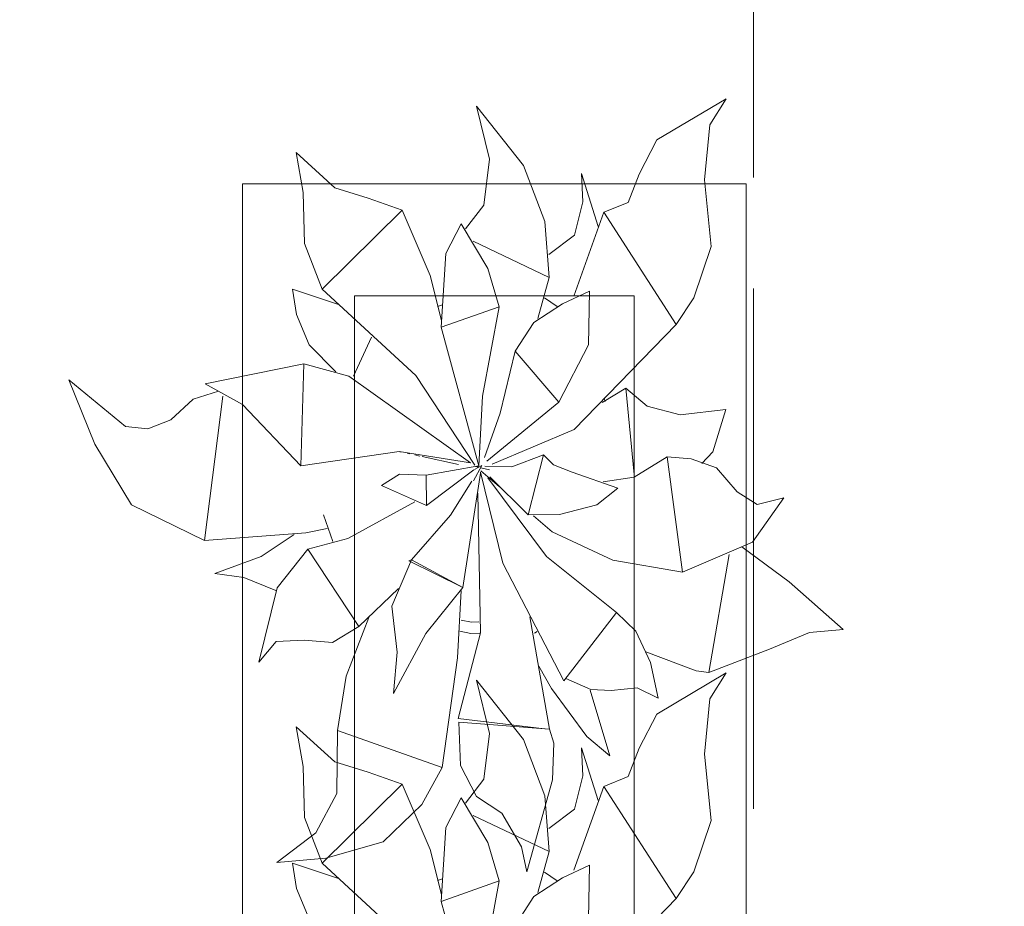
# Model space of a CAD drawing. Header units: millimetres. Extents: x 0 to 1184, y 0 to 836.
# Tile 151 of 241: x 923.46 to 932.26, y 424.69 to 432.61. Entities that reach past the tile are written whole.
import ezdxf
from ezdxf.xclip import XClip

# ---------------------------------------------------------------- set-up
doc = ezdxf.new("R2010")
doc.units = ezdxf.units.MM
doc.header["$MEASUREMENT"] = 0
doc.header["$XCLIPFRAME"] = 0
doc.linetypes.add('Штриховая', pattern=[5.644444, 2.822222, -2.822222])
doc.layers.add('Интерьер - Мебель', color=7, linetype='Continuous')
doc.layers.add('Элемент Модели - Зона', color=7, linetype='Continuous')

# ---------------------------------------------------------------- blocks, each defined once
blk = doc.blocks.new('Чертеж_4_4', base_point=(-278.4786, 89.5641))
at = {"layer": 'Интерьер - Мебель', "color": 252, "linetype": 'Continuous', "lineweight": 5}
for p, q in [((927.5466, 431.8408), (927.6623, 431.3666)), ((927.5466, 431.8408), (927.9671, 431.3109)), ((927.5466, 431.8408), (927.6623, 431.3666)), ((927.5466, 431.8408), (927.9671, 431.3109)), ((929.1589, 431.5397), (929.777, 431.9082)), ((929.1589, 431.5397), (929.777, 431.9082)), ((929.632, 431.6743), (929.777, 431.9082)), ((929.632, 431.6743), (929.777, 431.9082)), ((929.5843, 431.1818), (929.632, 431.6743)), ((929.5843, 431.1818), (929.632, 431.6743)), ((929.0015, 431.2336), (929.1589, 431.5397)), ((929.0015, 431.2336), (929.1589, 431.5397)), ((925.9346, 431.4262), (925.9968, 431.0713)), ((925.9346, 431.4262), (926.281, 431.1112)), ((925.9346, 431.4262), (925.9968, 431.0713)), ((925.9346, 431.4262), (926.281, 431.1112)), ((927.6106, 430.9581), (927.6623, 431.3666)), ((927.6106, 430.9581), (927.6623, 431.3666)), ((927.9671, 431.3109), (928.1583, 430.8098)), ((927.9671, 431.3109), (928.1583, 430.8098)), ((928.4846, 431.2383), (928.4968, 430.9866)), ((928.4846, 431.2383), (928.6345, 430.7663)), ((928.4846, 431.2383), (928.4968, 430.9866)), ((928.4846, 431.2383), (928.6345, 430.7663)), ((928.9025, 430.9803), (929.0015, 431.2336)), ((928.9025, 430.9803), (929.0015, 431.2336)), ((929.5843, 431.1818), (929.6423, 430.5869)), ((929.5843, 431.1818), (929.6423, 430.5869)), ((925.9968, 431.0713), (926.0109, 430.6156)), ((925.9968, 431.0713), (926.0109, 430.6156)), ((926.281, 431.1112), (926.5796, 431.0195)), ((926.281, 431.1112), (926.5796, 431.0195)), ((926.5796, 431.0195), (926.8816, 430.9118)), ((926.5796, 431.0195), (926.8816, 430.9118)), ((927.4474, 430.7443), (927.6106, 430.9581)), ((927.4474, 430.7443), (927.6106, 430.9581)), ((928.4211, 430.6896), (928.4968, 430.9866)), ((928.4211, 430.6896), (928.4968, 430.9866)), ((928.6842, 430.8932), (928.9025, 430.9803)), ((928.6842, 430.8932), (928.9025, 430.9803)), ((926.1686, 430.206), (926.8816, 430.9118)), ((926.1686, 430.206), (926.8816, 430.9118)), ((926.8816, 430.9118), (927.1324, 430.3276)), ((926.8816, 430.9118), (927.1324, 430.3276)), ((928.4157, 430.1435), (928.6842, 430.8932)), ((928.4157, 430.1435), (928.6842, 430.8932)), ((928.6842, 430.8932), (929.3315, 429.8908)), ((928.6842, 430.8932), (929.3315, 429.8908)), ((927.2712, 430.5255), (927.4094, 430.7913)), ((927.2712, 430.5255), (927.4094, 430.7913)), ((927.4094, 430.7913), (927.6487, 430.3909)), ((927.4094, 430.7913), (927.6487, 430.3909)), ((928.1583, 430.8098), (928.1957, 430.3106)), ((928.1583, 430.8098), (928.1957, 430.3106)), ((928.1919, 430.516), (928.4211, 430.6896)), ((928.1919, 430.516), (928.4211, 430.6896)), ((926.0109, 430.6156), (926.1686, 430.206)), ((926.0109, 430.6156), (926.1686, 430.206)), ((927.5168, 430.6336), (928.1957, 430.3106)), ((927.5168, 430.6336), (928.1957, 430.3106)), ((927.2317, 429.8652), (927.2712, 430.5255)), ((927.2317, 429.8652), (927.2712, 430.5255)), ((929.4896, 430.129), (929.6423, 430.5869)), ((929.4896, 430.129), (929.6423, 430.5869)), ((927.6487, 430.3909), (927.75, 430.0484)), ((927.6487, 430.3909), (927.75, 430.0484)), ((927.1324, 430.3276), (927.2352, 429.9255)), ((927.1324, 430.3276), (927.2352, 429.9255)), ((928.0939, 429.9442), (928.1957, 430.3106)), ((928.0939, 429.9442), (928.1957, 430.3106)), ((925.9036, 430.2063), (925.9384, 429.9789)), ((925.9036, 430.2063), (926.3136, 430.0686)), ((925.9036, 430.2063), (925.9384, 429.9789)), ((925.9036, 430.2063), (926.3136, 430.0686)), ((926.1686, 430.206), (927.0035, 429.4342)), ((926.1686, 430.206), (927.0035, 429.4342)), ((928.3157, 430.0764), (928.5567, 430.1878)), ((928.3157, 430.0764), (928.5567, 430.1878)), ((928.5482, 429.7079), (928.5567, 430.1878)), ((928.5482, 429.7079), (928.5567, 430.1878)), ((928.0589, 429.9089), (928.3157, 430.0764)), ((928.0589, 429.9089), (928.3157, 430.0764)), ((928.1552, 430.1271), (928.2669, 430.0497)), ((928.1552, 430.1271), (928.2669, 430.0497)), ((929.3315, 429.8908), (929.4896, 430.129)), ((929.3315, 429.8908), (929.4896, 430.129)), ((927.1993, 430.0513), (927.2429, 430.0653)), ((927.1993, 430.0513), (927.2429, 430.0653)), ((927.2317, 429.8652), (927.75, 430.0484)), ((927.2317, 429.8652), (927.75, 430.0484)), ((927.6005, 429.2507), (927.75, 430.0484)), ((927.6005, 429.2507), (927.75, 430.0484)), ((925.9384, 429.9789), (926.0522, 429.7086)), ((925.9384, 429.9789), (926.0522, 429.7086)), ((927.8912, 429.6506), (928.0589, 429.9089)), ((927.8912, 429.6506), (928.0589, 429.9089)), ((927.2317, 429.8652), (927.5678, 428.6267)), ((927.2317, 429.8652), (927.5678, 428.6267)), ((928.4179, 428.9504), (929.3315, 429.8908)), ((928.4179, 428.9504), (929.3315, 429.8908)), ((926.4472, 429.4293), (926.6069, 429.777)), ((926.4472, 429.4293), (926.6069, 429.777)), ((926.0522, 429.7086), (926.2906, 429.4661)), ((926.0522, 429.7086), (926.2906, 429.4661)), ((927.759, 429.097), (927.8912, 429.6506)), ((927.759, 429.097), (927.8912, 429.6506)), ((927.8912, 429.6506), (928.2815, 429.1963)), ((927.8912, 429.6506), (928.2815, 429.1963)), ((928.2815, 429.1963), (928.5482, 429.7079)), ((928.2815, 429.1963), (928.5482, 429.7079)), ((925.1232, 429.3597), (926.0047, 429.54)), ((925.1232, 429.3597), (926.0047, 429.54)), ((925.9774, 428.6281), (926.0047, 429.54)), ((925.9774, 428.6281), (926.0047, 429.54)), ((926.0047, 429.54), (926.4048, 429.4297)), ((926.0047, 429.54), (926.4048, 429.4297)), ((923.9027, 429.3944), (924.1371, 428.822)), ((923.9027, 429.3944), (924.4104, 428.9778)), ((923.9027, 429.3944), (924.1371, 428.822)), ((923.9027, 429.3944), (924.4104, 428.9778)), ((926.4048, 429.4297), (927.4917, 428.6534)), ((926.4048, 429.4297), (927.4917, 428.6534)), ((927.0035, 429.4342), (927.531, 428.6335)), ((927.0035, 429.4342), (927.531, 428.6335)), ((925.0133, 429.2222), (925.2411, 429.2952)), ((925.0133, 429.2222), (925.2411, 429.2952)), ((925.1232, 429.3597), (925.4553, 429.1764)), ((925.1232, 429.3597), (925.4553, 429.1764)), ((928.6686, 429.1945), (928.8822, 429.3207)), ((928.6686, 429.1945), (928.8822, 429.3207)), ((928.8822, 429.3207), (928.9549, 428.5488)), ((928.8822, 429.3207), (929.0702, 429.1595)), ((928.8822, 429.3207), (928.9549, 428.5488)), ((928.8822, 429.3207), (929.0702, 429.1595)), ((924.8154, 429.0395), (925.0133, 429.2222)), ((924.8154, 429.0395), (925.0133, 429.2222)), ((925.1168, 427.9602), (925.2797, 429.2502)), ((925.1168, 427.9602), (925.2797, 429.2502)), ((927.5678, 428.6267), (927.6005, 429.2507)), ((927.5678, 428.6267), (927.6005, 429.2507)), ((927.6397, 428.669), (928.2815, 429.1963)), ((927.6397, 428.669), (928.2815, 429.1963)), ((928.6863, 429.2309), (928.6949, 429.203)), ((928.6863, 429.2309), (928.6949, 429.203)), ((925.4553, 429.1764), (925.9774, 428.6281)), ((925.4553, 429.1764), (925.9774, 428.6281)), ((929.0702, 429.1595), (929.3653, 429.0837)), ((929.0702, 429.1595), (929.3653, 429.0837)), ((929.3653, 429.0837), (929.7738, 429.1294)), ((929.3653, 429.0837), (929.7738, 429.1294)), ((929.6596, 428.752), (929.7738, 429.1294)), ((929.6596, 428.752), (929.7738, 429.1294)), ((924.6101, 428.9566), (924.8154, 429.0395)), ((924.6101, 428.9566), (924.8154, 429.0395)), ((927.6187, 428.7017), (927.759, 429.097)), ((927.6187, 428.7017), (927.759, 429.097)), ((924.4104, 428.9778), (924.6101, 428.9566)), ((924.4104, 428.9778), (924.6101, 428.9566)), ((927.6866, 428.642), (928.4179, 428.9504)), ((927.6866, 428.642), (928.4179, 428.9504)), ((924.1371, 428.822), (924.4628, 428.2788)), ((924.1371, 428.822), (924.4628, 428.2788)), ((925.9774, 428.6281), (926.8561, 428.7564)), ((925.9774, 428.6281), (926.8561, 428.7564)), ((926.8561, 428.7564), (927.4917, 428.6534)), ((926.8561, 428.7564), (927.4917, 428.6534)), ((926.8605, 428.7537), (926.8716, 428.7512)), ((926.8605, 428.7537), (926.8716, 428.7512)), ((929.5602, 428.6495), (929.6596, 428.752)), ((929.5602, 428.6495), (929.6596, 428.752)), ((926.9274, 428.7391), (926.9498, 428.7342)), ((926.9274, 428.7391), (926.9498, 428.7342)), ((926.9944, 428.7245), (927.039, 428.7148)), ((926.9944, 428.7245), (927.039, 428.7148)), ((927.0614, 428.7099), (927.3846, 428.6394)), ((927.0614, 428.7099), (927.3846, 428.6394)), ((927.8617, 428.6187), (928.1453, 428.7266)), ((927.8617, 428.6187), (928.1453, 428.7266)), ((928.0097, 428.1889), (928.1453, 428.7266)), ((928.0097, 428.1889), (928.1453, 428.7266)), ((928.1453, 428.7266), (928.2344, 428.6359)), ((928.1453, 428.7266), (928.2344, 428.6359)), ((928.9551, 428.5261), (929.2511, 428.7062)), ((928.9551, 428.5261), (929.2511, 428.7062)), ((929.2511, 428.7062), (929.3884, 427.6766)), ((929.2511, 428.7062), (929.4639, 428.6892)), ((929.2511, 428.7062), (929.3884, 427.6766)), ((929.2511, 428.7062), (929.4639, 428.6892)), ((929.4639, 428.6892), (929.6904, 428.6085)), ((929.4639, 428.6892), (929.6904, 428.6085)), ((927.0969, 428.5439), (927.5678, 428.6267)), ((927.0969, 428.5439), (927.5678, 428.6267)), ((927.0995, 428.272), (927.5223, 428.5922)), ((927.0995, 428.272), (927.5223, 428.5922)), ((927.5192, 428.4923), (927.5937, 428.6312)), ((927.5192, 428.4923), (927.5937, 428.6312)), ((927.5277, 428.5952), (927.5937, 428.6312)), ((927.5277, 428.5952), (927.5937, 428.6312)), ((927.5392, 428.6217), (927.5618, 428.6162)), ((927.5392, 428.6217), (927.5618, 428.6162)), ((927.5564, 428.6181), (927.5678, 428.6267)), ((927.5564, 428.6181), (927.5678, 428.6267)), ((927.5844, 428.6107), (927.6635, 428.5916)), ((927.5844, 428.6107), (927.6635, 428.5916)), ((927.5844, 428.583), (927.7534, 428.4384)), ((927.5844, 428.583), (927.7534, 428.4384)), ((927.622, 428.6252), (927.8617, 428.6187)), ((927.622, 428.6252), (927.8617, 428.6187)), ((928.2344, 428.6359), (928.4019, 428.5703)), ((928.2344, 428.6359), (928.4019, 428.5703)), ((929.6904, 428.6085), (929.8756, 428.3952)), ((929.6904, 428.6085), (929.8756, 428.3952)), ((926.6987, 428.4503), (926.858, 428.5525)), ((926.6987, 428.4503), (926.858, 428.5525)), ((926.858, 428.5525), (927.0969, 428.5439)), ((926.858, 428.5525), (927.0969, 428.5439)), ((927.0969, 428.5439), (927.0995, 428.272)), ((927.0969, 428.5439), (927.0995, 428.272)), ((927.3129, 428.1871), (927.5049, 428.4907)), ((927.3129, 428.1871), (927.5049, 428.4907)), ((927.4237, 427.541), (927.5828, 428.5613)), ((927.4237, 427.541), (927.5828, 428.5613)), ((927.5816, 428.5708), (927.7815, 427.7579)), ((927.5816, 428.5708), (927.7815, 427.7579)), ((927.6484, 428.5188), (928.1735, 427.8154)), ((927.6484, 428.5188), (928.1735, 427.8154)), ((927.6654, 428.53), (928.0097, 428.1889)), ((927.6654, 428.53), (928.0097, 428.1889)), ((928.4019, 428.5703), (928.8089, 428.4281)), ((928.4019, 428.5703), (928.8089, 428.4281)), ((928.6798, 428.4832), (928.9551, 428.5261)), ((928.6798, 428.4832), (928.9551, 428.5261)), ((926.6987, 428.4503), (927.0995, 428.272)), ((926.6987, 428.4503), (927.0995, 428.272)), ((928.6227, 428.2796), (928.8089, 428.4281)), ((928.6227, 428.2796), (928.8089, 428.4281)), ((927.5599, 428.3829), (927.5812, 427.1335)), ((927.5599, 428.3829), (927.5812, 427.1335)), ((929.8756, 428.3952), (930.0533, 428.2817)), ((929.8756, 428.3952), (930.0533, 428.2817)), ((930.014, 427.9453), (930.2915, 428.3411)), ((930.014, 427.9453), (930.2915, 428.3411)), ((930.0533, 428.2817), (930.2915, 428.3411)), ((930.0533, 428.2817), (930.2915, 428.3411)), ((924.4628, 428.2788), (925.1168, 427.9602)), ((924.4628, 428.2788), (925.1168, 427.9602)), ((926.3957, 427.9783), (926.9944, 428.3046)), ((926.3957, 427.9783), (926.9944, 428.3046)), ((928.2877, 428.1929), (928.6227, 428.2796)), ((928.2877, 428.1929), (928.6227, 428.2796)), ((926.1798, 428.1905), (926.2619, 427.952)), ((926.1798, 428.1905), (926.2619, 427.952)), ((926.9667, 427.7864), (927.3129, 428.1871)), ((926.9667, 427.7864), (927.3129, 428.1871)), ((928.0097, 428.1889), (928.2877, 428.1929)), ((928.0097, 428.1889), (928.2877, 428.1929)), ((928.0548, 428.1805), (928.2237, 428.036)), ((928.0548, 428.1805), (928.2237, 428.036)), ((926.0223, 428.029), (926.2127, 428.0682)), ((926.0223, 428.029), (926.2127, 428.0682)), ((925.1168, 427.9602), (926.0223, 428.029)), ((925.1168, 427.9602), (926.0223, 428.029)), ((925.6219, 427.8154), (925.9159, 428.0141)), ((925.6219, 427.8154), (925.9159, 428.0141)), ((926.04, 427.8813), (926.3957, 427.9783)), ((926.04, 427.8813), (926.3957, 427.9783)), ((928.2237, 428.036), (928.7659, 427.7838)), ((928.2237, 428.036), (928.7659, 427.7838)), ((925.7652, 427.5375), (926.04, 427.8813)), ((925.7652, 427.5375), (926.04, 427.8813)), ((926.04, 427.8813), (926.4947, 427.192)), ((926.04, 427.8813), (926.4947, 427.192)), ((929.3884, 427.6766), (930.014, 427.9453)), ((929.3884, 427.6766), (930.014, 427.9453)), ((929.9172, 427.9041), (930.3412, 427.5901)), ((929.9172, 427.9041), (930.3412, 427.5901)), ((925.2079, 427.6656), (925.6219, 427.8154)), ((925.2079, 427.6656), (925.6219, 427.8154)), ((926.7907, 427.3721), (926.9667, 427.7864)), ((926.7907, 427.3721), (926.9667, 427.7864)), ((926.9406, 427.778), (926.9667, 427.7864)), ((926.9406, 427.778), (926.9667, 427.7864)), ((926.9667, 427.7864), (927.4237, 427.541)), ((926.9667, 427.7864), (927.4237, 427.541)), ((928.1735, 427.8154), (928.7964, 427.3164)), ((928.1735, 427.8154), (928.7964, 427.3164)), ((928.7659, 427.7838), (929.3884, 427.6766)), ((928.7659, 427.7838), (929.3884, 427.6766)), ((929.6226, 426.7803), (929.8037, 427.8336)), ((929.6226, 426.7803), (929.8037, 427.8336)), ((926.9406, 427.778), (927.4237, 427.541)), ((926.9406, 427.778), (927.4237, 427.541)), ((927.7815, 427.7579), (928.3279, 426.7061)), ((927.7815, 427.7579), (928.3279, 426.7061)), ((925.2079, 427.6656), (925.4667, 427.6293)), ((925.2079, 427.6656), (925.4667, 427.6293)), ((925.4667, 427.6293), (925.7526, 427.5129)), ((925.4667, 427.6293), (925.7526, 427.5129)), ((925.6014, 426.8715), (925.7652, 427.5375)), ((925.6014, 426.8715), (925.7652, 427.5375)), ((926.4947, 427.192), (926.8493, 427.5308)), ((926.4947, 427.192), (926.8493, 427.5308)), ((927.0939, 427.1285), (927.4237, 427.541)), ((927.0939, 427.1285), (927.4237, 427.541)), ((930.3412, 427.5901), (930.8228, 427.1651)), ((930.3412, 427.5901), (930.8228, 427.1651)), ((927.3773, 426.9126), (927.4094, 427.5127)), ((927.3773, 426.9126), (927.4094, 427.5127)), ((926.7907, 427.3721), (926.8371, 426.9609)), ((926.7907, 427.3721), (926.8371, 426.9609)), ((926.3811, 426.7466), (926.5841, 427.2725)), ((926.3811, 426.7466), (926.5841, 427.2725)), ((928.0229, 427.2782), (928.1979, 426.2724)), ((928.0229, 427.2782), (928.1979, 426.2724)), ((928.3279, 426.7061), (928.7965, 427.3164)), ((928.3279, 426.7061), (928.7965, 427.3164)), ((928.7964, 427.3164), (928.9714, 427.151)), ((928.7964, 427.3164), (928.9714, 427.151)), ((926.2605, 427.0488), (926.4947, 427.192)), ((926.2605, 427.0488), (926.4947, 427.192)), ((927.4091, 427.2476), (927.5018, 427.229)), ((927.4091, 427.2476), (927.5018, 427.229)), ((927.5018, 427.229), (927.5671, 427.2328)), ((927.5018, 427.229), (927.5671, 427.2328)), ((926.8046, 426.5926), (927.0939, 427.1285)), ((926.8046, 426.5926), (927.0939, 427.1285)), ((927.3824, 426.3689), (927.5812, 427.1335)), ((927.3824, 426.3689), (927.5812, 427.1335)), ((927.3963, 427.1489), (927.4971, 427.1287)), ((927.3963, 427.1489), (927.4971, 427.1287)), ((927.4971, 427.1287), (927.5751, 427.1332)), ((927.4971, 427.1287), (927.5751, 427.1332)), ((928.0661, 427.1312), (928.0886, 427.1461)), ((928.0661, 427.1312), (928.0886, 427.1461)), ((928.9714, 427.151), (929.1016, 426.8689)), ((928.9714, 427.151), (929.1016, 426.8689)), ((930.1637, 426.9879), (930.5221, 427.1369)), ((930.1637, 426.9879), (930.5221, 427.1369)), ((930.5221, 427.1369), (930.8228, 427.1651)), ((930.5221, 427.1369), (930.8228, 427.1651)), ((925.6014, 426.8715), (925.7567, 427.0576)), ((925.6014, 426.8715), (925.7567, 427.0576)), ((925.7567, 427.0576), (926.0052, 427.0692)), ((925.7567, 427.0576), (926.0052, 427.0692)), ((926.0052, 427.0692), (926.2605, 427.0488)), ((926.0052, 427.0692), (926.2605, 427.0488)), ((926.8046, 426.5926), (926.8371, 426.9609)), ((926.8046, 426.5926), (926.8371, 426.9609)), ((927.2394, 425.9311), (927.3773, 426.9126)), ((927.2394, 425.9311), (927.3773, 426.9126)), ((929.0591, 426.9642), (929.508, 426.7947)), ((929.0591, 426.9642), (929.508, 426.7947)), ((929.6226, 426.7803), (930.1637, 426.9879)), ((929.6226, 426.7803), (930.1637, 426.9879)), ((928.1035, 426.8364), (928.2173, 426.6366)), ((928.1035, 426.8364), (928.2173, 426.6366)), ((929.1016, 426.8689), (929.1701, 426.55)), ((929.1016, 426.8689), (929.1701, 426.55)), ((926.3039, 426.2617), (926.3811, 426.7466)), ((926.3039, 426.2617), (926.3811, 426.7466)), ((929.1589, 426.4092), (929.777, 426.7778)), ((929.1589, 426.4092), (929.777, 426.7778)), ((929.508, 426.7947), (929.6226, 426.7803)), ((929.508, 426.7947), (929.6226, 426.7803)), ((929.632, 426.5438), (929.777, 426.7778)), ((929.632, 426.5438), (929.777, 426.7778)), ((927.5466, 426.7103), (927.6623, 426.2362)), ((927.5466, 426.7103), (927.9671, 426.1805)), ((927.5466, 426.7103), (927.6623, 426.2362)), ((927.5466, 426.7103), (927.9671, 426.1805)), ((928.3435, 426.7264), (928.5674, 426.6295)), ((928.3435, 426.7264), (928.5674, 426.6295)), ((928.7507, 426.6201), (928.9828, 426.6434)), ((928.7507, 426.6201), (928.9828, 426.6434)), ((928.9828, 426.6434), (929.1701, 426.55)), ((928.9828, 426.6434), (929.1701, 426.55)), ((928.2173, 426.6366), (928.5321, 426.2092)), ((928.2173, 426.6366), (928.5321, 426.2092)), ((928.5611, 426.6228), (928.7366, 426.0361)), ((928.5611, 426.6228), (928.7366, 426.0361)), ((928.5674, 426.6295), (928.7507, 426.6201)), ((928.5674, 426.6295), (928.7507, 426.6201)), ((929.5843, 426.0514), (929.632, 426.5438)), ((929.5843, 426.0514), (929.632, 426.5438)), ((929.0015, 426.1031), (929.1589, 426.4092)), ((929.0015, 426.1031), (929.1589, 426.4092)), ((925.9346, 426.2957), (925.9968, 425.9408)), ((925.9346, 426.2957), (926.281, 425.9808)), ((925.9346, 426.2957), (925.9968, 425.9408)), ((925.9346, 426.2957), (926.281, 425.9808)), ((927.3824, 426.3689), (928.1538, 426.2777)), ((927.3824, 426.3689), (928.1538, 426.2777)), ((927.3893, 426.337), (927.4028, 425.9494)), ((927.3893, 426.337), (928.1979, 426.2724)), ((927.3893, 426.337), (927.4028, 425.9494)), ((927.3893, 426.337), (928.1979, 426.2724)), ((926.2995, 425.6979), (926.3039, 426.2617)), ((926.2995, 425.6979), (926.3039, 426.2617)), ((926.3039, 426.2617), (927.2394, 425.9311)), ((926.3039, 426.2617), (927.2394, 425.9311)), ((927.6106, 425.8276), (927.6623, 426.2362)), ((927.6106, 425.8276), (927.6623, 426.2362)), ((928.1979, 426.2724), (928.2383, 426.1491)), ((928.1979, 426.2724), (928.2383, 426.1491)), ((928.5321, 426.2092), (928.7366, 426.0361)), ((928.5321, 426.2092), (928.7366, 426.0361)), ((927.9671, 426.1805), (928.1583, 425.6794)), ((927.9671, 426.1805), (928.1583, 425.6794)), ((928.225, 425.821), (928.2383, 426.1491)), ((928.225, 425.821), (928.2383, 426.1491)), ((928.4846, 426.1078), (928.4968, 425.8561)), ((928.4846, 426.1078), (928.6345, 425.6359)), ((928.4846, 426.1078), (928.4968, 425.8561)), ((928.4846, 426.1078), (928.6345, 425.6359)), ((928.9025, 425.8498), (929.0015, 426.1031)), ((928.9025, 425.8498), (929.0015, 426.1031)), ((929.5843, 426.0514), (929.6423, 425.4564)), ((929.5843, 426.0514), (929.6423, 425.4564)), ((925.9968, 425.9408), (926.0109, 425.4852)), ((925.9968, 425.9408), (926.0109, 425.4852)), ((926.281, 425.9808), (926.5796, 425.889)), ((926.281, 425.9808), (926.5796, 425.889)), ((927.4028, 425.9494), (927.546, 425.6715)), ((927.4028, 425.9494), (927.546, 425.6715)), ((926.5796, 425.889), (926.8816, 425.7813)), ((926.5796, 425.889), (926.8816, 425.7813)), ((927.0593, 425.6007), (927.2394, 425.9311)), ((927.0593, 425.6007), (927.2394, 425.9311)), ((928.4211, 425.5592), (928.4968, 425.8561)), ((928.4211, 425.5592), (928.4968, 425.8561)), ((928.6842, 425.7628), (928.9025, 425.8498)), ((928.6842, 425.7628), (928.9025, 425.8498)), ((926.1686, 425.0756), (926.8816, 425.7813)), ((926.1686, 425.0756), (926.8816, 425.7813)), ((926.8816, 425.7813), (927.1324, 425.1972)), ((926.8816, 425.7813), (927.1324, 425.1972)), ((927.4474, 425.6138), (927.6106, 425.8276)), ((927.4474, 425.6138), (927.6106, 425.8276)), ((927.9973, 424.9982), (928.225, 425.821)), ((927.9973, 424.9982), (928.225, 425.821)), ((928.4157, 425.013), (928.6842, 425.7628)), ((928.4157, 425.013), (928.6842, 425.7628)), ((928.6842, 425.7628), (929.3315, 424.7604)), ((928.6842, 425.7628), (929.3315, 424.7604)), ((926.1098, 425.3474), (926.2995, 425.6979)), ((926.1098, 425.3474), (926.2995, 425.6979)), ((928.1583, 425.6794), (928.1957, 425.1802)), ((928.1583, 425.6794), (928.1957, 425.1802)), ((926.7124, 425.2679), (927.0593, 425.6007)), ((926.7124, 425.2679), (927.0593, 425.6007)), ((927.2712, 425.395), (927.4094, 425.6608)), ((927.2712, 425.395), (927.4094, 425.6608)), ((927.4094, 425.6608), (927.6487, 425.2604)), ((927.4094, 425.6608), (927.6487, 425.2604)), ((927.546, 425.6715), (927.7731, 425.5228)), ((927.546, 425.6715), (927.7731, 425.5228)), ((927.5168, 425.5031), (928.1957, 425.1802)), ((927.5168, 425.5031), (928.1957, 425.1802)), ((927.7731, 425.5228), (927.9493, 425.2214)), ((927.7731, 425.5228), (927.9493, 425.2214)), ((928.1919, 425.3855), (928.4211, 425.5592)), ((928.1919, 425.3855), (928.4211, 425.5592)), ((926.0109, 425.4852), (926.1686, 425.0756)), ((926.0109, 425.4852), (926.1686, 425.0756)), ((929.4896, 424.9985), (929.6423, 425.4564)), ((929.4896, 424.9985), (929.6423, 425.4564)), ((925.7622, 425.0826), (926.1098, 425.3474)), ((925.7622, 425.0826), (926.1098, 425.3474)), ((927.2317, 424.7348), (927.2712, 425.395)), ((927.2317, 424.7348), (927.2712, 425.395)), ((926.2002, 425.1208), (926.7124, 425.2679)), ((926.2002, 425.1208), (926.7124, 425.2679)), ((927.6487, 425.2604), (927.75, 424.918)), ((927.6487, 425.2604), (927.75, 424.918)), ((927.1324, 425.1972), (927.2352, 424.795)), ((927.1324, 425.1972), (927.2352, 424.795)), ((927.9493, 425.2214), (927.9973, 424.9982)), ((927.9493, 425.2214), (927.9973, 424.9982)), ((928.0939, 424.8137), (928.1957, 425.1802)), ((928.0939, 424.8137), (928.1957, 425.1802)), ((925.7622, 425.0826), (926.2002, 425.1208)), ((925.7622, 425.0826), (926.2002, 425.1208)), ((925.9036, 425.0759), (925.9384, 424.8484)), ((925.9036, 425.0759), (926.3136, 424.9381)), ((925.9036, 425.0759), (925.9384, 424.8484)), ((925.9036, 425.0759), (926.3136, 424.9381)), ((926.1686, 425.0756), (927.0035, 424.3037)), ((926.1686, 425.0756), (927.0035, 424.3037)), ((928.3157, 424.9459), (928.5567, 425.0573)), ((928.3157, 424.9459), (928.5567, 425.0573)), ((928.5482, 424.5774), (928.5567, 425.0573)), ((928.5482, 424.5774), (928.5567, 425.0573)), ((928.1552, 424.9966), (928.2669, 424.9193)), ((928.1552, 424.9966), (928.2669, 424.9193)), ((929.3315, 424.7604), (929.4896, 424.9985)), ((929.3315, 424.7604), (929.4896, 424.9985)), ((927.1993, 424.9208), (927.2429, 424.9348)), ((927.1993, 424.9208), (927.2429, 424.9348)), ((927.2317, 424.7348), (927.75, 424.918)), ((927.2317, 424.7348), (927.75, 424.918)), ((927.6005, 424.1202), (927.75, 424.918)), ((927.6005, 424.1202), (927.75, 424.918)), ((928.0589, 424.7784), (928.3157, 424.9459)), ((928.0589, 424.7784), (928.3157, 424.9459)), ((925.9384, 424.8484), (926.0522, 424.5782)), ((925.9384, 424.8484), (926.0522, 424.5782)), ((927.2317, 424.7348), (927.5678, 423.4962)), ((927.2317, 424.7348), (927.5678, 423.4962)), ((927.8912, 424.5202), (928.0589, 424.7784)), ((927.8912, 424.5202), (928.0589, 424.7784)), ((928.4179, 423.8199), (929.3315, 424.7604)), ((928.4179, 423.8199), (929.3315, 424.7604))]:
    blk.add_line(p, q, dxfattribs=at)
at = {"layer": 'Интерьер - Мебель', "color": 7, "linetype": 'Continuous', "lineweight": 15}
for p, q in [((925.4559, 431.1463), (925.4559, 416.1463)), ((929.9559, 431.1463), (925.4559, 431.1463)), ((929.9559, 416.1463), (929.9559, 431.1463)), ((926.4559, 430.1463), (926.4559, 417.1463)), ((928.9559, 430.1463), (926.4559, 430.1463)), ((928.9559, 417.1463), (928.9559, 430.1463))]:
    blk.add_line(p, q, dxfattribs=at)
at = {"layer": 'Элемент Модели - Зона', "color": 7, "linetype": 'Штриховая', "lineweight": 15, "flags": 128}
for points in [[(83.0214, 539.1382), (82.6214, 539.1382), (82.6214, 452.7641), (140.3239, 452.7641), (140.3239, 480.9798), (172.9467, 513.6155), (173.0881, 513.4741), (173.0881, 513.7641), (354.5214, 513.7641), (354.5214, 513.5641), (495.5187, 513.5641), (495.5187, 513.7641), (862.335, 513.7641), (894.6885, 481.3294), (894.722, 477.9829), (894.722, 452.6141), (895.1214, 452.6141), (895.1214, 432.5641), (892.7214, 432.5641), (892.7214, 446.5641), (888.5214, 446.5641), (888.5214, 450.5641), (804.5214, 450.5641), (804.5214, 446.5641), (798.5214, 446.5641), (798.5214, 450.5641), (714.7214, 450.5641), (714.7214, 359.2641), (798.5214, 359.2641), (798.5214, 366.0641), (804.5214, 366.0641), (804.5214, 354.1641), (845.3214, 354.1641), (845.3214, 363.2641), (846.5214, 363.2641), (846.5214, 301.3652), (892.7214, 301.3652), (892.7214, 352.0641), (888.0214, 352.0641), (888.0214, 367.0641), (892.7214, 367.0641), (892.7214, 417.5641), (895.1214, 417.5641), (895.1214, 291.0647), (892.7214, 291.0647), (892.7214, 298.9652), (714.7214, 298.9652), (714.7214, 236.0647), (892.7214, 236.0647), (892.7214, 266.5647), (888.522, 266.5647), (888.522, 272.8196), (892.7214, 272.8196), (892.7214, 276.0647), (895.1214, 276.0647), (895.1214, 272.7647), (930.0214, 272.7647), (930.0214, 461.6153), (923.9101, 461.6153), (923.9101, 539.5641), (978.5214, 539.5641), (978.5214, 542.5641), (984.5214, 542.5641), (984.5214, 539.5641), (1131.7714, 539.5641), (1131.7714, 540.5641), (1122.7714, 540.5641), (1122.7714, 564.5641), (1048.5214, 564.5641), (1048.5214, 626.3641), (1026.8214, 626.3641), (1026.8214, 632.5641), (1013.3504, 632.5641), (984.5214, 632.5641), (984.5214, 626.5641), (978.5214, 626.5641), (978.5214, 631.6891), (969.5192, 631.6891), (894.5214, 631.6891), (894.5214, 626.5641), (888.5214, 626.5641), (888.5214, 631.6891), (804.5214, 631.6891), (804.5214, 626.5641), (798.5214, 626.5641), (798.5214, 631.6891), (714.5214, 631.6891), (714.5214, 626.5641), (708.5214, 626.5641), (708.5214, 631.6891), (628.0214, 631.6891), (628.0214, 626.5641), (622.0214, 626.5641), (621.0214, 626.5641), (621.0214, 575.8921), (496.022, 575.8921), (496.022, 627.5641), (496.022, 706.4641), (496.122, 706.4641), (496.122, 768.0641), (468.7214, 768.0641), (468.7214, 686.8641), (461.1667, 686.8641), (461.1667, 631.6841), (444.522, 631.6841), (444.522, 626.5641), (438.522, 626.5641), (438.522, 631.6841), (354.5214, 631.6841), (354.5214, 626.5641), (348.5214, 626.5641), (348.5214, 631.6841), (331.7717, 631.6841), (331.7717, 554.5641), (331.7717, 539.5641), (264.5214, 539.5641), (264.5214, 536.5641), (258.5214, 536.5641), (258.5214, 539.5641), (174.5214, 539.5641), (174.5214, 536.5641), (168.5214, 536.5641), (168.5214, 539.5641), (89.0214, 539.5641), (89.0214, 536.5641), (83.0214, 536.5641)], [(930.0214, 272.6562), (930.0214, 272.5647), (945.6214, 272.5647), (945.6214, 272.7647), (978.7714, 272.7647), (978.7714, 330.5641), (978.5214, 330.5641), (978.5214, 345.5641), (978.7714, 345.5641), (978.7714, 352.0641), (978.0214, 352.0641), (978.0214, 367.0641), (978.7714, 367.0641), (978.7714, 373.5641), (978.5214, 373.5641), (978.5214, 388.5641), (978.7714, 388.5641), (978.7714, 446.5641), (978.5214, 446.5641), (978.5214, 452.5641), (984.5214, 452.5641), (984.5214, 447.8141), (1068.5214, 447.8141), (1068.5214, 452.5641), (1074.5214, 452.5641), (1074.5214, 447.8141), (1131.7714, 447.8141), (1131.7714, 539.5641), (1105.3282, 539.5641), (1074.5214, 539.5641), (1074.5214, 536.5641), (1068.5214, 536.5641), (1068.5214, 539.5641), (984.5214, 539.5641), (984.5214, 536.5641), (978.5214, 536.5641), (978.5214, 539.5641), (948.4847, 539.5641), (948.4847, 517.0873), (964.8463, 517.0873), (964.8463, 485.3452), (948.4847, 485.3452), (948.4847, 461.6153), (930.0214, 461.6153)]]:
    blk.add_lwpolyline(points, close=True, dxfattribs=at)

msp = doc.modelspace()

# ---------------------------------------------------------------- block references
at = {"color": 161, "linetype": 'Continuous', "lineweight": 40, "true_color": 0x83aefe}
ref = msp.add_blockref('Чертеж_4_4', (-278.4786, 89.5641), dxfattribs=at)
XClip(ref).set_block_clipping_path([(57.3201676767, 151.7660533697), (1181.0522393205, 828.727105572)])

doc.saveas('drawing.dxf')
